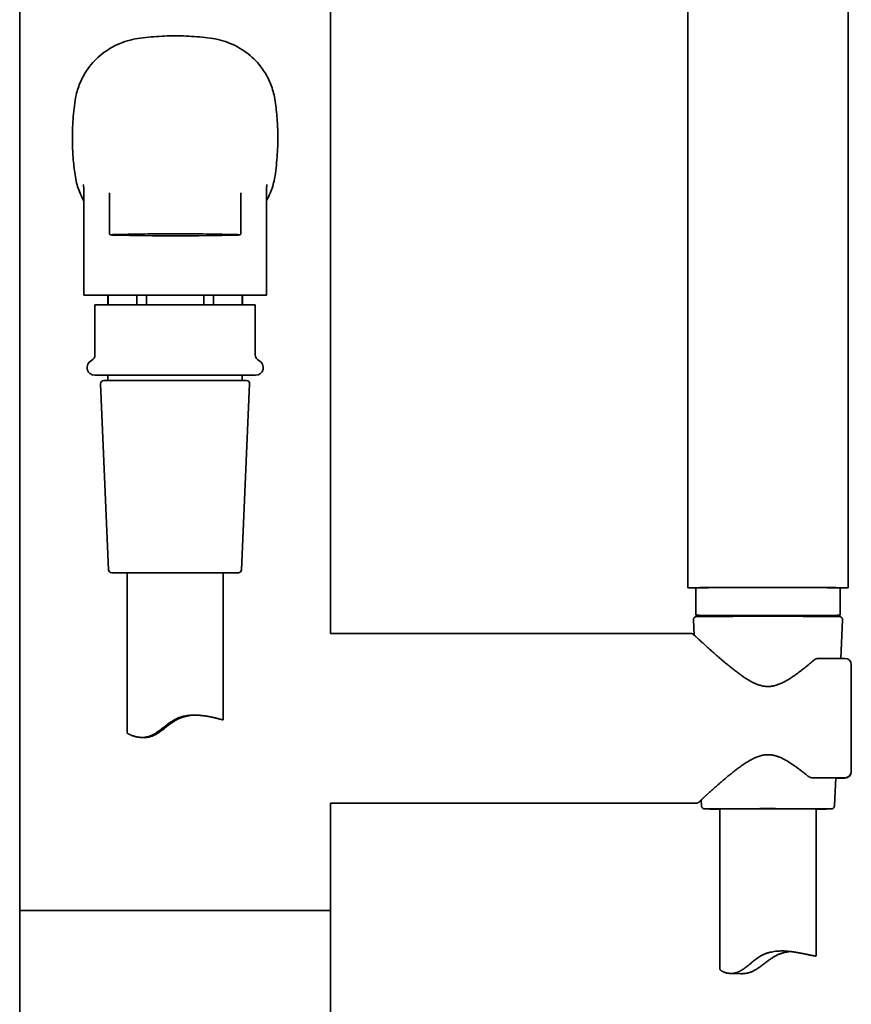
# Model space of a CAD drawing. Header units: millimetres. Extents: x 8 to 956, y 12 to 1992.
# Tile 20 of 25: x 447 to 577, y 1740 to 1894. Entities that reach past the tile are written whole.
import ezdxf

# ---------------------------------------------------------------- set-up
doc = ezdxf.new("R2010")
doc.units = ezdxf.units.MM

msp = doc.modelspace()

# ---------------------------------------------------------------- linework, layer by layer
at = {"color": 7, "linetype": 'Continuous', "lineweight": 35}
for p, q in [((551.68, 1989.6), (551.68, 1805)), ((576.68, 1805), (576.68, 1989.6)), ((447.43, 1934.65), (447.43, 1754.65)), ((495.93, 1797.9), (495.93, 1934.65)), ((457.43, 1867.1), (457.43, 1850.65)), ((461.43, 1866.58), (461.43, 1860.25)), ((481.93, 1860.25), (481.93, 1866.58)), ((485.93, 1850.65), (485.93, 1867.11)), ((485.93, 1867.11), (485.93, 1867.11)), ((457.43, 1850.65), (485.93, 1850.65)), ((461.18, 1850.65), (461.18, 1849.15)), ((461.22, 1850.65), (461.22, 1849.15)), ((465.69, 1850.65), (465.69, 1849.15)), ((467.21, 1850.65), (467.21, 1849.15)), ((476.15, 1849.15), (476.15, 1850.65)), ((477.67, 1850.65), (477.67, 1849.15)), ((482.14, 1850.65), (482.14, 1849.15)), ((482.18, 1849.15), (482.18, 1850.65)), ((459.18, 1849.15), (459.18, 1841.34)), ((471.68, 1849.15), (459.18, 1849.15)), ((484.18, 1849.15), (471.68, 1849.15)), ((484.18, 1841.34), (484.18, 1849.15)), ((460.05, 1836.82), (461.31, 1807.82)), ((460.55, 1837.34), (482.81, 1837.34)), ((461.2, 1838.15), (461.2, 1837.34)), ((482.05, 1807.82), (483.31, 1836.82)), ((482.16, 1837.34), (482.16, 1838.15)), ((481.55, 1807.34), (461.81, 1807.34)), ((464.18, 1807.34), (464.18, 1782.35)), ((479.18, 1784.39), (479.18, 1807.34)), ((552.93, 1805), (552.93, 1800.72)), ((575.43, 1800.72), (575.43, 1805)), ((552.55, 1800), (552.66, 1797.61)), ((552.93, 1800.72), (552.93, 1800.72)), ((575.55, 1794), (575.81, 1800)), ((552.07, 1797.9), (495.93, 1797.9)), ((576.18, 1794), (572.08, 1794)), ((466.54, 1781.65), (466.81, 1781.65)), ((571.14, 1775.38), (576.18, 1775.38)), ((571.14, 1775.38), (571.14, 1775.38)), ((574.55, 1771), (574.74, 1775.38)), ((574.74, 1775.31), (576.18, 1775.31)), ((577.18, 1776.37), (577.18, 1776.31)), ((495.93, 1754.65), (495.93, 1771.4)), ((495.93, 1771.4), (552.94, 1771.4)), ((553.77, 1771.92), (553.81, 1771)), ((556.68, 1770.52), (556.68, 1745.49)), ((571.68, 1747.59), (571.68, 1770.52)), ((447.43, 1754.65), (447.43, 1057.15)), ((495.93, 1754.65), (447.43, 1754.65)), ((447.43, 1754.65), (495.93, 1754.65)), ((495.93, 1057.15), (495.93, 1754.65)), ((558.33, 1744.86), (559.93, 1744.81))]:
    msp.add_line(p, q, dxfattribs=at)
at = {"color": 7, "linetype": 'Continuous', "lineweight": 35, "flags": 128}
for points in [[(576.68, 1805), (576.67, 1805), (576.66, 1805), (576.63, 1805), (576.6, 1805.01), (576.55, 1805.01), (576.5, 1805.01), (576.43, 1805.01), (576.36, 1805.01), (576.28, 1805.01), (576.19, 1805.01), (576.09, 1805.01), (575.98, 1805.02), (575.86, 1805.02), (575.73, 1805.02), (575.59, 1805.02), (575.45, 1805.02), (575.29, 1805.02), (575.13, 1805.02), (574.96, 1805.02), (574.78, 1805.03), (574.59, 1805.03), (574.4, 1805.03), (574.19, 1805.03), (573.98, 1805.03), (573.77, 1805.03), (573.54, 1805.03), (573.31, 1805.03), (573.07, 1805.03), (572.82, 1805.03), (572.57, 1805.04), (572.31, 1805.04), (572.04, 1805.04), (571.77, 1805.04), (571.49, 1805.04), (571.21, 1805.04), (570.92, 1805.04), (570.63, 1805.04), (570.33, 1805.04), (570.02, 1805.04), (569.71, 1805.04), (569.4, 1805.04), (569.09, 1805.04), (568.77, 1805.04), (568.44, 1805.04), (568.12, 1805.05), (567.79, 1805.05), (567.45, 1805.05), (567.12, 1805.05), (566.78, 1805.05), (566.44, 1805.05), (566.1, 1805.05), (565.76, 1805.05), (565.41, 1805.05), (565.07, 1805.05), (564.72, 1805.05), (564.38, 1805.05), (564.03, 1805.05), (563.69, 1805.05), (563.34, 1805.05), (563, 1805.05), (562.65, 1805.05), (562.31, 1805.05), (561.97, 1805.05), (561.63, 1805.05), (561.29, 1805.05), (560.95, 1805.05), (560.62, 1805.05), (560.29, 1805.05), (559.96, 1805.04), (559.64, 1805.04), (559.32, 1805.04), (559, 1805.04), (558.69, 1805.04), (558.38, 1805.04), (558.08, 1805.04), (557.78, 1805.04), (557.48, 1805.04), (557.19, 1805.04), (556.91, 1805.04), (556.63, 1805.04), (556.36, 1805.04), (556.09, 1805.04), (555.83, 1805.04), (555.58, 1805.03), (555.33, 1805.03), (555.09, 1805.03), (554.85, 1805.03), (554.63, 1805.03), (554.41, 1805.03), (554.2, 1805.03), (553.99, 1805.03), (553.79, 1805.03), (553.61, 1805.03), (553.43, 1805.02), (553.25, 1805.02), (553.09, 1805.02), (552.93, 1805.02), (552.79, 1805.02), (552.65, 1805.02), (552.52, 1805.02), (552.4, 1805.02), (552.29, 1805.01), (552.19, 1805.01), (552.09, 1805.01), (552.01, 1805.01), (551.94, 1805.01), (551.87, 1805.01), (551.82, 1805.01), (551.77, 1805.01), (551.73, 1805), (551.71, 1805), (551.69, 1805), (551.68, 1805), (551.68, 1805), (551.69, 1805), (551.71, 1805), (551.74, 1805), (551.78, 1804.99), (551.83, 1804.99), (551.89, 1804.99), (551.96, 1804.99), (552.04, 1804.99), (552.13, 1804.99), (552.22, 1804.99), (552.33, 1804.99), (552.44, 1804.98), (552.56, 1804.98), (552.7, 1804.98), (552.84, 1804.98), (552.93, 1804.98)], [(575.43, 1805), (575.43, 1805), (575.42, 1805), (575.41, 1805), (575.38, 1805), (575.35, 1805.01), (575.3, 1805.01), (575.25, 1805.01), (575.18, 1805.01), (575.11, 1805.01), (575.03, 1805.01), (574.94, 1805.01), (574.84, 1805.01), (574.73, 1805.02), (574.61, 1805.02), (574.48, 1805.02), (574.34, 1805.02), (574.2, 1805.02), (574.04, 1805.02), (573.88, 1805.02), (573.71, 1805.02), (573.53, 1805.02), (573.34, 1805.02), (573.15, 1805.03), (572.95, 1805.03), (572.74, 1805.03), (572.52, 1805.03), (572.3, 1805.03), (572.07, 1805.03), (571.83, 1805.03), (571.58, 1805.03), (571.33, 1805.03), (571.08, 1805.03), (570.81, 1805.03), (570.55, 1805.04), (570.27, 1805.04), (569.99, 1805.04), (569.71, 1805.04), (569.42, 1805.04), (569.13, 1805.04), (568.83, 1805.04), (568.53, 1805.04), (568.22, 1805.04), (567.92, 1805.04), (567.6, 1805.04), (567.29, 1805.04), (566.97, 1805.04), (566.65, 1805.04), (566.33, 1805.04), (566.01, 1805.04), (565.68, 1805.04), (565.36, 1805.04), (565.03, 1805.04), (564.7, 1805.04), (564.37, 1805.04), (564.04, 1805.04), (563.71, 1805.04), (563.39, 1805.04), (563.06, 1805.04), (562.73, 1805.04), (562.41, 1805.04), (562.08, 1805.04), (561.76, 1805.04), (561.44, 1805.04), (561.12, 1805.04), (560.81, 1805.04), (560.5, 1805.04), (560.19, 1805.04), (559.88, 1805.04), (559.58, 1805.04), (559.28, 1805.04), (558.99, 1805.04), (558.7, 1805.04), (558.41, 1805.04), (558.13, 1805.04), (557.86, 1805.04), (557.59, 1805.03), (557.33, 1805.03), (557.07, 1805.03), (556.82, 1805.03), (556.57, 1805.03), (556.33, 1805.03), (556.1, 1805.03), (555.87, 1805.03), (555.66, 1805.03), (555.45, 1805.03), (555.24, 1805.03), (555.05, 1805.03), (554.86, 1805.02), (554.68, 1805.02), (554.51, 1805.02), (554.34, 1805.02), (554.19, 1805.02), (554.04, 1805.02), (553.9, 1805.02), (553.77, 1805.02), (553.65, 1805.02), (553.54, 1805.01), (553.44, 1805.01), (553.35, 1805.01), (553.26, 1805.01), (553.19, 1805.01), (553.12, 1805.01), (553.07, 1805.01), (553.02, 1805.01), (552.98, 1805), (552.96, 1805), (552.94, 1805), (552.93, 1805), (552.93, 1805)], [(575.43, 1800.72), (575.43, 1800.72), (575.42, 1800.72), (575.4, 1800.71), (575.38, 1800.71), (575.34, 1800.71), (575.29, 1800.71), (575.24, 1800.71), (575.17, 1800.71), (575.1, 1800.71), (575.01, 1800.71), (574.92, 1800.7), (574.82, 1800.7), (574.71, 1800.7), (574.59, 1800.7), (574.46, 1800.7), (574.32, 1800.7), (574.17, 1800.7), (574.02, 1800.7), (573.85, 1800.7), (573.68, 1800.69), (573.5, 1800.69), (573.31, 1800.69), (573.12, 1800.69), (572.91, 1800.69), (572.7, 1800.69), (572.49, 1800.69), (572.26, 1800.69), (572.03, 1800.69), (571.79, 1800.69), (571.54, 1800.69), (571.29, 1800.68), (571.03, 1800.68), (570.77, 1800.68), (570.5, 1800.68), (570.23, 1800.68), (569.95, 1800.68), (569.66, 1800.68), (569.37, 1800.68), (569.08, 1800.68), (568.78, 1800.68), (568.48, 1800.68), (568.17, 1800.68), (567.86, 1800.68), (567.55, 1800.68), (567.24, 1800.68), (566.92, 1800.68), (566.6, 1800.68), (566.28, 1800.68), (565.95, 1800.68), (565.63, 1800.68), (565.3, 1800.67), (564.97, 1800.67), (564.65, 1800.67), (564.32, 1800.67), (563.99, 1800.67), (563.66, 1800.67), (563.33, 1800.67), (563, 1800.67), (562.68, 1800.68), (562.35, 1800.68), (562.03, 1800.68), (561.71, 1800.68), (561.39, 1800.68), (561.07, 1800.68), (560.76, 1800.68), (560.44, 1800.68), (560.14, 1800.68), (559.83, 1800.68), (559.53, 1800.68), (559.23, 1800.68), (558.94, 1800.68), (558.65, 1800.68), (558.37, 1800.68), (558.09, 1800.68), (557.81, 1800.68), (557.55, 1800.68), (557.28, 1800.68), (557.03, 1800.68), (556.78, 1800.69), (556.53, 1800.69), (556.29, 1800.69), (556.06, 1800.69), (555.84, 1800.69), (555.62, 1800.69), (555.41, 1800.69), (555.21, 1800.69), (555.01, 1800.69), (554.83, 1800.69), (554.65, 1800.69), (554.48, 1800.7), (554.32, 1800.7), (554.16, 1800.7), (554.02, 1800.7), (553.88, 1800.7), (553.75, 1800.7), (553.63, 1800.7), (553.52, 1800.7), (553.42, 1800.71), (553.33, 1800.71), (553.25, 1800.71), (553.18, 1800.71), (553.11, 1800.71), (553.06, 1800.71), (553.01, 1800.71), (552.98, 1800.71), (552.95, 1800.71), (552.94, 1800.72), (552.93, 1800.72)], [(553.28, 1800.53), (553.29, 1800.53), (553.36, 1800.53), (553.44, 1800.53), (553.53, 1800.53), (553.63, 1800.53), (553.74, 1800.53), (553.86, 1800.53), (553.98, 1800.53), (554.12, 1800.54), (554.26, 1800.54), (554.42, 1800.54), (554.58, 1800.54), (554.75, 1800.54), (554.92, 1800.54), (555.11, 1800.54), (555.3, 1800.54), (555.5, 1800.54), (555.71, 1800.55), (555.93, 1800.55), (556.15, 1800.55), (556.38, 1800.55), (556.61, 1800.55), (556.86, 1800.55), (557.11, 1800.55), (557.36, 1800.55), (557.62, 1800.55), (557.89, 1800.55), (558.16, 1800.55), (558.44, 1800.55), (558.72, 1800.55), (559.01, 1800.56), (559.3, 1800.56), (559.6, 1800.56), (559.89, 1800.56), (560.2, 1800.56), (560.5, 1800.56), (560.81, 1800.56), (561.13, 1800.56), (561.44, 1800.56), (561.76, 1800.56), (562.08, 1800.56), (562.4, 1800.56), (562.73, 1800.56), (563.05, 1800.56), (563.38, 1800.56), (563.7, 1800.56), (564.03, 1800.56), (564.36, 1800.56), (564.68, 1800.56), (565.01, 1800.56), (565.33, 1800.56), (565.66, 1800.56), (565.98, 1800.56), (566.3, 1800.56), (566.62, 1800.56), (566.94, 1800.56), (567.26, 1800.56), (567.57, 1800.56), (567.88, 1800.56), (568.18, 1800.56), (568.49, 1800.56), (568.79, 1800.56), (569.08, 1800.56), (569.37, 1800.56), (569.66, 1800.55), (569.94, 1800.55), (570.22, 1800.55), (570.49, 1800.55), (570.76, 1800.55), (571.02, 1800.55), (571.27, 1800.55), (571.52, 1800.55), (571.76, 1800.55), (572, 1800.55), (572.23, 1800.55), (572.45, 1800.55), (572.67, 1800.55), (572.87, 1800.54), (573.07, 1800.54), (573.27, 1800.54), (573.45, 1800.54), (573.63, 1800.54), (573.8, 1800.54), (573.96, 1800.54), (574.11, 1800.54), (574.25, 1800.54), (574.39, 1800.53), (574.51, 1800.53), (574.63, 1800.53), (574.74, 1800.53), (574.83, 1800.53), (574.92, 1800.53), (575, 1800.53), (575.08, 1800.53), (575.12, 1800.53)], [(573.93, 1770.52), (573.9, 1770.52), (573.84, 1770.53), (573.77, 1770.53), (573.69, 1770.53), (573.61, 1770.53), (573.51, 1770.53), (573.41, 1770.53), (573.29, 1770.53), (573.17, 1770.53), (573.04, 1770.53), (572.9, 1770.54), (572.75, 1770.54), (572.59, 1770.54), (572.43, 1770.54), (572.26, 1770.54), (572.08, 1770.54), (571.89, 1770.54), (571.69, 1770.54), (571.49, 1770.54), (571.28, 1770.54), (571.06, 1770.54), (570.84, 1770.55), (570.61, 1770.55), (570.38, 1770.55), (570.13, 1770.55), (569.89, 1770.55), (569.63, 1770.55), (569.37, 1770.55), (569.11, 1770.55), (568.84, 1770.55), (568.57, 1770.55), (568.29, 1770.55), (568.01, 1770.55), (567.73, 1770.55), (567.44, 1770.55), (567.15, 1770.55), (566.85, 1770.55), (566.56, 1770.55), (566.26, 1770.55), (565.96, 1770.55), (565.65, 1770.55), (565.35, 1770.56), (565.04, 1770.56), (564.74, 1770.56), (564.43, 1770.56), (564.12, 1770.56), (563.82, 1770.56), (563.51, 1770.56), (563.2, 1770.56), (562.9, 1770.56), (562.59, 1770.55), (562.29, 1770.55), (561.99, 1770.55), (561.69, 1770.55), (561.4, 1770.55), (561.1, 1770.55), (560.81, 1770.55), (560.53, 1770.55), (560.24, 1770.55), (559.96, 1770.55), (559.69, 1770.55), (559.42, 1770.55), (559.15, 1770.55), (558.89, 1770.55), (558.63, 1770.55), (558.38, 1770.55), (558.14, 1770.55), (557.9, 1770.55), (557.66, 1770.55), (557.43, 1770.55), (557.21, 1770.54), (557, 1770.54), (556.79, 1770.54), (556.59, 1770.54), (556.4, 1770.54), (556.21, 1770.54), (556.04, 1770.54), (555.87, 1770.54), (555.71, 1770.54), (555.55, 1770.54), (555.41, 1770.54), (555.27, 1770.53), (555.14, 1770.53), (555.02, 1770.53), (554.91, 1770.53), (554.81, 1770.53), (554.72, 1770.53), (554.64, 1770.53), (554.56, 1770.53), (554.5, 1770.53), (554.44, 1770.52), (554.42, 1770.52)], [(571.68, 1770.52), (571.68, 1770.52), (571.67, 1770.52), (571.66, 1770.52), (571.63, 1770.52), (571.6, 1770.52), (571.56, 1770.52), (571.5, 1770.52), (571.44, 1770.53), (571.37, 1770.53), (571.29, 1770.53), (571.2, 1770.53), (571.1, 1770.53), (570.99, 1770.53), (570.88, 1770.53), (570.75, 1770.53), (570.62, 1770.53), (570.48, 1770.53), (570.33, 1770.53), (570.17, 1770.54), (570.01, 1770.54), (569.83, 1770.54), (569.65, 1770.54), (569.47, 1770.54), (569.27, 1770.54), (569.07, 1770.54), (568.87, 1770.54), (568.66, 1770.54), (568.44, 1770.54), (568.22, 1770.54), (567.99, 1770.54), (567.75, 1770.54), (567.52, 1770.54), (567.28, 1770.54), (567.03, 1770.54), (566.78, 1770.54), (566.53, 1770.54), (566.27, 1770.55), (566.01, 1770.55), (565.75, 1770.55), (565.49, 1770.55), (565.23, 1770.55), (564.96, 1770.55), (564.69, 1770.55), (564.43, 1770.55), (564.16, 1770.55), (563.89, 1770.55), (563.62, 1770.55), (563.36, 1770.55), (563.09, 1770.55)]]:
    msp.add_lwpolyline(points, dxfattribs=at)
at = {"color": 7, "linetype": 'Continuous', "lineweight": 35}
for centre, radius, start, end in [((469.9, 1578.63), 281.57, 89.6379, 91.6285), ((471.6, 2278.84), 418.94, 268.712, 271.3331), ((473.46, 1578.95), 281.25, 88.3695, 90.3629), ((458.18, 1841.34), 1, 295.583, 0), ((485.18, 1841.34), 1, 180, 244.417), ((459.13, 1839.35), 1.2, 115.583, 270), ((484.23, 1839.35), 1.2, 270, 64.417), ((460.55, 1836.84), 0.5, 90, 182.4813), ((482.81, 1836.84), 0.5, 357.5187, 90), ((461.81, 1807.84), 0.5, 182.4813, 270), ((481.55, 1807.84), 0.5, 270, 357.5187), ((575.58, 1833.3), 28.32, 269.6958, 272.2246), ((576.18, 1793), 1, 0.0689, 90.0004), ((576.18, 1776.38), 1, 270, 359.9999), ((576.18, 1776.31), 1, 269.9996, 359.9311), ((557.34, 1999.07), 228.58, 269.3043, 269.8343), ((561.63, 1373.16), 397.39, 89.79, 90.7143), ((571.03, 1998.13), 227.64, 270.1646, 270.6967)]:
    msp.add_arc(centre, radius, start, end, dxfattribs=at)
for points, knots in [([(487.7, 1875.15), (487.7, 1875.6), (487.69, 1876.51), (487.62, 1877.86), (487.51, 1879.21), (487.35, 1880.56), (487.15, 1881.82), (486.83, 1882.97), (486.42, 1884), (485.85, 1885.14), (485.05, 1886.34), (483.98, 1887.53), (482.76, 1888.56), (481.41, 1889.42), (479.93, 1890.09), (478.36, 1890.56), (476.72, 1890.81), (475.06, 1890.96), (473.39, 1891.07), (471.71, 1891.1), (470.02, 1891.07), (468.34, 1890.96), (466.68, 1890.81), (465.03, 1890.56), (463.45, 1890.1), (461.96, 1889.43), (460.6, 1888.56), (459.38, 1887.53), (458.31, 1886.33), (457.51, 1885.13), (456.93, 1883.99), (456.53, 1882.95), (456.17, 1881.69), (455.96, 1880.2), (455.78, 1878.52), (455.68, 1876.84), (455.66, 1875.71), (455.66, 1875.15)], [0, 0, 0, 0, 0.024896, 0.049746, 0.074592, 0.099491, 0.124577, 0.1455, 0.166481, 0.187468, 0.218896, 0.250346, 0.281775, 0.313131, 0.344416, 0.375692, 0.40691, 0.43789, 0.468635, 0.499414, 0.530419, 0.561465, 0.592373, 0.623626, 0.655232, 0.686772, 0.718279, 0.749715, 0.781242, 0.812809, 0.833867, 0.85497, 0.876022, 0.907165, 0.93805, 0.969022, 1, 1, 1, 1]), ([(455.66, 1875.15), (455.66, 1874.7), (455.67, 1873.79), (455.74, 1872.44), (455.85, 1871.09), (456.01, 1869.75), (456.2, 1868.48), (456.53, 1867.33), (456.93, 1866.31), (457.26, 1865.68), (457.43, 1865.36)], [0, 0, 0, 0, 0.13325, 0.26625, 0.399231, 0.532496, 0.666759, 0.778746, 0.891038, 1, 1, 1, 1]), ([(485.93, 1865.36), (486.1, 1865.68), (486.44, 1866.32), (486.83, 1867.35), (487.19, 1868.61), (487.4, 1870.1), (487.57, 1871.78), (487.68, 1873.46), (487.7, 1874.59), (487.7, 1875.15)], [0, 0, 0, 0, 0.110844, 0.22379, 0.336462, 0.50314, 0.668437, 0.834206, 1, 1, 1, 1]), ([(457.35, 1867.87), (457.35, 1867.87), (457.35, 1867.87), (457.35, 1867.86), (457.36, 1867.85), (457.36, 1867.83), (457.37, 1867.8), (457.37, 1867.77), (457.38, 1867.74), (457.38, 1867.7), (457.39, 1867.66), (457.4, 1867.6), (457.41, 1867.53), (457.42, 1867.43), (457.43, 1867.29), (457.43, 1867.17), (457.43, 1867.11)], [0, 0, 0, 0, 0.0526786, 0.1318498, 0.215039, 0.3010067, 0.3796397, 0.4487708, 0.5088242, 0.5603496, 0.6040862, 0.6539896, 0.7083003, 0.7697961, 0.8761481, 1, 1, 1, 1]), ([(485.93, 1867.11), (485.93, 1867.16), (485.93, 1867.25), (485.94, 1867.38), (485.95, 1867.49), (485.96, 1867.58), (485.97, 1867.64), (485.98, 1867.71), (485.99, 1867.76), (485.99, 1867.8), (486, 1867.83), (486, 1867.85), (486.01, 1867.86), (486.01, 1867.87), (486.01, 1867.88), (486.01, 1867.88), (486.01, 1867.88)], [0, 0, 0, 0, 0.105546, 0.199697, 0.283058, 0.356568, 0.421806, 0.482324, 0.566219, 0.64063, 0.702178, 0.750694, 0.807814, 0.87065, 0.939367, 1, 1, 1, 1]), ([(461.43, 1860.25), (461.43, 1860.25), (461.43, 1860.22), (461.44, 1860.19), (461.45, 1860.16), (461.47, 1860.13), (461.49, 1860.11), (461.51, 1860.09), (461.53, 1860.08), (461.55, 1860.07), (461.56, 1860.06), (461.58, 1860.06), (461.6, 1860.05), (461.62, 1860.05), (461.64, 1860.04), (461.68, 1860.04), (461.73, 1860.03), (461.79, 1860.03), (461.85, 1860.02), (461.92, 1860.02), (462, 1860.01), (462.09, 1860.01), (462.15, 1860.01), (462.18, 1860.01)], [0, 0, 0, 0, 0.0079666, 0.0222815, 0.035973, 0.0493102, 0.0625979, 0.076239, 0.0908732, 0.1073877, 0.1269584, 0.1512307, 0.1827699, 0.2262563, 0.2929107, 0.3897075, 0.4782685, 0.572509, 0.6624261, 0.7504493, 0.837511, 0.9240174, 1, 1, 1, 1]), ([(481.36, 1860.01), (481.37, 1860.02), (481.42, 1860.02), (481.48, 1860.02), (481.55, 1860.03), (481.61, 1860.03), (481.66, 1860.03), (481.7, 1860.04), (481.74, 1860.04), (481.76, 1860.05), (481.78, 1860.06), (481.8, 1860.06), (481.82, 1860.07), (481.84, 1860.08), (481.86, 1860.1), (481.88, 1860.12), (481.9, 1860.14), (481.92, 1860.18), (481.93, 1860.21), (481.93, 1860.24), (481.93, 1860.25)], [0, 0, 0, 0, 0.069409, 0.172828, 0.276819, 0.381755, 0.488398, 0.598569, 0.718046, 0.785509, 0.825821, 0.854601, 0.878388, 0.89856, 0.916517, 0.933373, 0.9499, 0.966447, 0.983086, 1, 1, 1, 1]), ([(471.68, 1838.15), (471.54, 1838.15), (471.25, 1838.15), (470.82, 1838.15), (470.4, 1838.15), (469.97, 1838.15), (469.54, 1838.15), (469.11, 1838.15), (468.69, 1838.15), (468.28, 1838.15), (467.87, 1838.15), (467.46, 1838.15), (467.03, 1838.15), (466.59, 1838.15), (466.13, 1838.15), (465.68, 1838.15), (465.24, 1838.15), (464.77, 1838.15), (464.28, 1838.15), (463.76, 1838.15), (463.27, 1838.15), (462.83, 1838.15), (462.44, 1838.15), (462.1, 1838.15), (461.77, 1838.15), (461.47, 1838.15), (461.19, 1838.15), (460.95, 1838.15), (460.73, 1838.15), (460.53, 1838.15), (460.35, 1838.15), (460.17, 1838.15), (460, 1838.15), (459.85, 1838.15), (459.7, 1838.15), (459.58, 1838.15), (459.46, 1838.15), (459.37, 1838.15), (459.28, 1838.15), (459.2, 1838.15), (459.14, 1838.15), (459.13, 1838.15), (459.13, 1838.15)], [0, 0, 0, 0, 0.0217722, 0.0435036, 0.0652195, 0.0869456, 0.1087071, 0.131337, 0.153068, 0.1747728, 0.1964769, 0.2182056, 0.2399844, 0.2657462, 0.291449, 0.317135, 0.3428463, 0.3686252, 0.4015025, 0.434299, 0.4671022, 0.5, 0.5263122, 0.5525614, 0.5787925, 0.6050504, 0.6313801, 0.6528539, 0.6742819, 0.6956885, 0.717098, 0.7385349, 0.7600235, 0.7831041, 0.8061375, 0.829154, 0.852184, 0.8752578, 0.8975143, 0.9316632, 0.9657922, 1, 1, 1, 1]), ([(471.68, 1838.15), (471.82, 1838.15), (472.11, 1838.15), (472.54, 1838.15), (472.96, 1838.15), (473.39, 1838.15), (473.82, 1838.15), (474.28, 1838.15), (474.77, 1838.15), (475.29, 1838.15), (475.8, 1838.15), (476.29, 1838.15), (476.77, 1838.15), (477.23, 1838.15), (477.68, 1838.15), (478.12, 1838.15), (478.55, 1838.15), (478.98, 1838.15), (479.39, 1838.15), (479.79, 1838.15), (480.18, 1838.15), (480.59, 1838.15), (481, 1838.15), (481.43, 1838.15), (481.82, 1838.15), (482.16, 1838.15), (482.46, 1838.15), (482.71, 1838.15), (482.94, 1838.15), (483.16, 1838.15), (483.34, 1838.15), (483.51, 1838.15), (483.66, 1838.15), (483.78, 1838.15), (483.9, 1838.15), (483.99, 1838.15), (484.08, 1838.15), (484.16, 1838.15), (484.22, 1838.15), (484.23, 1838.15), (484.23, 1838.15)], [0, 0, 0, 0, 0.021781, 0.043516, 0.065233, 0.086956, 0.108711, 0.131349, 0.15852, 0.185649, 0.212787, 0.239983, 0.265762, 0.291473, 0.317159, 0.342862, 0.368624, 0.394954, 0.421212, 0.447443, 0.473693, 0.500005, 0.532903, 0.565707, 0.598503, 0.631381, 0.65716, 0.682871, 0.708557, 0.73426, 0.760022, 0.783119, 0.806161, 0.829179, 0.852203, 0.875264, 0.897525, 0.931689, 0.965814, 1, 1, 1, 1]), ([(553.27, 1800.53), (553.26, 1800.53), (553.22, 1800.53), (553.17, 1800.52), (553.13, 1800.52), (553.08, 1800.52), (553.05, 1800.52), (553.03, 1800.52), (553.01, 1800.52), (552.99, 1800.51), (552.98, 1800.51), (552.96, 1800.51), (552.94, 1800.5), (552.91, 1800.5), (552.88, 1800.49), (552.85, 1800.48), (552.81, 1800.46), (552.77, 1800.43), (552.72, 1800.4), (552.68, 1800.36), (552.64, 1800.31), (552.61, 1800.26), (552.59, 1800.2), (552.57, 1800.14), (552.55, 1800.08), (552.55, 1800.03), (552.55, 1800), (552.55, 1800)], [0, 0, 0, 0, 0.067339, 0.179366, 0.292779, 0.409052, 0.532738, 0.612119, 0.661211, 0.686743, 0.708056, 0.725611, 0.740835, 0.755008, 0.769068, 0.783935, 0.80057, 0.819159, 0.839126, 0.859905, 0.881199, 0.902823, 0.924657, 0.946623, 0.968672, 0.992795, 1, 1, 1, 1]), ([(575.81, 1800), (575.81, 1800.01), (575.81, 1800.04), (575.8, 1800.1), (575.79, 1800.16), (575.77, 1800.22), (575.74, 1800.27), (575.71, 1800.32), (575.67, 1800.36), (575.64, 1800.4), (575.6, 1800.43), (575.56, 1800.45), (575.52, 1800.47), (575.49, 1800.48), (575.46, 1800.49), (575.43, 1800.5), (575.41, 1800.51), (575.39, 1800.51), (575.38, 1800.51), (575.36, 1800.52), (575.35, 1800.52), (575.33, 1800.52), (575.32, 1800.52), (575.29, 1800.52), (575.26, 1800.52), (575.21, 1800.52), (575.17, 1800.52), (575.14, 1800.53), (575.13, 1800.53)], [0, 0, 0, 0, 0.014551, 0.039429, 0.063492, 0.086812, 0.109425, 0.131341, 0.152539, 0.172961, 0.192481, 0.21087, 0.227826, 0.243226, 0.257451, 0.271333, 0.285814, 0.301759, 0.32046, 0.343515, 0.373197, 0.413144, 0.470235, 0.562222, 0.6955, 0.816072, 0.94414, 1, 1, 1, 1]), ([(554.2, 1796.21), (554.13, 1796.27), (553.99, 1796.4), (553.8, 1796.57), (553.63, 1796.72), (553.47, 1796.86), (553.34, 1796.99), (553.22, 1797.1), (553.11, 1797.2), (553.01, 1797.29), (552.93, 1797.37), (552.85, 1797.43), (552.8, 1797.49), (552.75, 1797.53), (552.71, 1797.56), (552.68, 1797.59), (552.65, 1797.62), (552.63, 1797.64), (552.61, 1797.66), (552.59, 1797.68), (552.56, 1797.7), (552.55, 1797.71), (552.51, 1797.74), (552.48, 1797.77), (552.46, 1797.78), (552.43, 1797.8), (552.37, 1797.83), (552.29, 1797.87), (552.19, 1797.89), (552.11, 1797.9), (552.06, 1797.9)], [0, 0, 0, 0, 0.068498, 0.133809, 0.195926, 0.254842, 0.310548, 0.363035, 0.412297, 0.465686, 0.514674, 0.559257, 0.599431, 0.635195, 0.666545, 0.693485, 0.71854, 0.743783, 0.769217, 0.794844, 0.820664, 0.859685, 0.898431, 0.917843, 0.927601, 0.937797, 0.949525, 0.963538, 0.980277, 1, 1, 1, 1]), ([(571.36, 1793.73), (571.25, 1793.64), (571.04, 1793.45), (570.71, 1793.18), (570.39, 1792.91), (570.08, 1792.66), (569.77, 1792.42), (569.47, 1792.18), (569.15, 1791.94), (568.84, 1791.71), (568.55, 1791.49), (568.27, 1791.29), (568, 1791.11), (567.76, 1790.95), (567.53, 1790.81), (567.31, 1790.67), (567.06, 1790.53), (566.79, 1790.37), (566.48, 1790.21), (566.17, 1790.07), (565.88, 1789.95), (565.59, 1789.85), (565.3, 1789.76), (565.01, 1789.69), (564.72, 1789.64), (564.42, 1789.61), (564.12, 1789.6), (563.83, 1789.62), (563.53, 1789.65), (563.24, 1789.71), (562.94, 1789.79), (562.62, 1789.9), (562.27, 1790.03), (561.9, 1790.2), (561.49, 1790.41), (561.06, 1790.66), (560.6, 1790.95), (560.15, 1791.25), (559.71, 1791.56), (559.25, 1791.91), (558.75, 1792.29), (558.23, 1792.7), (557.78, 1793.08), (557.38, 1793.4), (557.05, 1793.69), (556.71, 1793.97), (556.39, 1794.26), (556.09, 1794.51), (555.82, 1794.75), (555.58, 1794.97), (555.32, 1795.2), (555.07, 1795.41), (554.84, 1795.62), (554.63, 1795.82), (554.41, 1796.01), (554.27, 1796.14), (554.2, 1796.21)], [0, 0, 0, 0, 0.022386, 0.043833, 0.064337, 0.0839, 0.102524, 0.120209, 0.139849, 0.158189, 0.175228, 0.190968, 0.20566, 0.219011, 0.231054, 0.242725, 0.254479, 0.269984, 0.285591, 0.301269, 0.314659, 0.328052, 0.341435, 0.354767, 0.367937, 0.380976, 0.393951, 0.406934, 0.419988, 0.433163, 0.446492, 0.459987, 0.478161, 0.496466, 0.514856, 0.539639, 0.564424, 0.589145, 0.613827, 0.638462, 0.670615, 0.702617, 0.734662, 0.756792, 0.779156, 0.801752, 0.824578, 0.847694, 0.864955, 0.883536, 0.903436, 0.92466, 0.942266, 0.96069, 0.979935, 1, 1, 1, 1]), ([(572.09, 1794), (572.05, 1794), (571.98, 1793.99), (571.89, 1793.98), (571.83, 1793.97), (571.78, 1793.95), (571.74, 1793.94), (571.69, 1793.93), (571.64, 1793.91), (571.58, 1793.88), (571.52, 1793.84), (571.44, 1793.8), (571.39, 1793.76), (571.36, 1793.73)], [0, 0, 0, 0, 0.148026, 0.259641, 0.337973, 0.407315, 0.45008, 0.506217, 0.587188, 0.665128, 0.758883, 0.869855, 1, 1, 1, 1]), ([(577.18, 1776.38), (577.18, 1776.51), (577.18, 1776.78), (577.18, 1777.19), (577.18, 1777.63), (577.18, 1778.08), (577.18, 1778.56), (577.18, 1779.05), (577.18, 1779.56), (577.18, 1780.09), (577.18, 1780.63), (577.18, 1781.19), (577.18, 1781.75), (577.18, 1782.33), (577.18, 1782.91), (577.18, 1783.51), (577.18, 1784.1), (577.18, 1784.7), (577.18, 1785.3), (577.18, 1785.89), (577.18, 1786.48), (577.18, 1787.07), (577.18, 1787.64), (577.18, 1788.21), (577.18, 1788.76), (577.18, 1789.3), (577.18, 1789.83), (577.18, 1790.33), (577.18, 1790.83), (577.18, 1791.3), (577.18, 1791.75), (577.18, 1792.18), (577.18, 1792.6), (577.18, 1792.86), (577.18, 1793)], [0, 0, 0, 0, 0.0293681, 0.0586764, 0.0879812, 0.1173388, 0.1482993, 0.1791867, 0.2100671, 0.2410062, 0.2731233, 0.3051597, 0.337189, 0.3692848, 0.402013, 0.4346563, 0.4672927, 0.5000001, 0.5327282, 0.5653716, 0.598008, 0.6307153, 0.6628324, 0.6948688, 0.7268981, 0.7589939, 0.7899544, 0.8208419, 0.8517222, 0.8826613, 0.9120293, 0.9413376, 0.9706424, 1, 1, 1, 1]), ([(464.18, 1782.35), (464.18, 1782.35), (464.18, 1782.35), (464.2, 1782.33), (464.25, 1782.3), (464.31, 1782.27), (464.4, 1782.22), (464.51, 1782.16), (464.64, 1782.1), (464.78, 1782.04), (464.95, 1781.97), (465.13, 1781.9), (465.34, 1781.84), (465.57, 1781.77), (465.83, 1781.72), (466.12, 1781.68), (466.37, 1781.66), (466.59, 1781.65), (466.79, 1781.66), (467.02, 1781.68), (467.29, 1781.73), (467.56, 1781.8), (467.84, 1781.9), (468.12, 1782.02), (468.39, 1782.17), (468.66, 1782.33), (468.94, 1782.53), (469.24, 1782.74), (469.54, 1782.98), (469.85, 1783.22), (470.16, 1783.46), (470.48, 1783.71), (470.81, 1783.95), (471.14, 1784.17), (471.44, 1784.35), (471.68, 1784.48), (471.88, 1784.58), (472.07, 1784.66), (472.28, 1784.74), (472.48, 1784.82), (472.69, 1784.88), (472.9, 1784.94), (473.18, 1785), (473.52, 1785.07), (473.94, 1785.12), (474.35, 1785.14), (474.74, 1785.15), (475.1, 1785.14), (475.43, 1785.12), (475.76, 1785.09), (476.08, 1785.05), (476.39, 1785.01), (476.68, 1784.96), (476.96, 1784.91), (477.23, 1784.86), (477.48, 1784.8), (477.72, 1784.75), (477.94, 1784.7), (478.16, 1784.65), (478.35, 1784.6), (478.54, 1784.55), (478.7, 1784.51), (478.84, 1784.47), (478.96, 1784.44), (479.05, 1784.42), (479.12, 1784.4), (479.16, 1784.39), (479.18, 1784.39), (479.18, 1784.39), (479.18, 1784.39)], [0, 0, 0, 0, 0.009032, 0.025397, 0.041872, 0.058405, 0.075022, 0.091693, 0.107962, 0.124278, 0.140681, 0.157129, 0.173641, 0.190201, 0.208351, 0.226585, 0.244918, 0.254143, 0.263386, 0.277103, 0.290905, 0.304804, 0.318821, 0.332525, 0.346325, 0.360199, 0.374128, 0.39039, 0.406693, 0.423062, 0.439451, 0.455918, 0.472409, 0.488981, 0.505615, 0.514372, 0.523145, 0.531983, 0.54082, 0.549731, 0.558642, 0.567621, 0.576618, 0.594114, 0.611736, 0.629471, 0.647311, 0.662867, 0.678478, 0.694183, 0.709937, 0.725757, 0.741621, 0.757443, 0.773306, 0.789251, 0.805237, 0.821282, 0.837371, 0.854659, 0.872003, 0.889456, 0.906968, 0.924567, 0.942229, 0.958963, 0.975752, 0.992646, 1, 1, 1, 1]), ([(474.83, 1785.15), (474.7, 1785.14), (474.44, 1785.13), (474.1, 1785.1), (473.82, 1785.06), (473.61, 1785.02), (473.4, 1784.98), (473.19, 1784.92), (472.99, 1784.86), (472.78, 1784.8), (472.58, 1784.72), (472.38, 1784.64), (472.18, 1784.55), (471.98, 1784.45), (471.78, 1784.34), (471.58, 1784.22), (471.38, 1784.09), (471.1, 1783.9), (470.75, 1783.65), (470.35, 1783.33), (469.95, 1783.02), (469.61, 1782.77), (469.34, 1782.57), (469.1, 1782.41), (468.82, 1782.23), (468.56, 1782.09), (468.35, 1781.98), (468.18, 1781.91), (468.02, 1781.85), (467.86, 1781.8), (467.7, 1781.76), (467.48, 1781.71), (467.22, 1781.67), (466.98, 1781.65), (466.84, 1781.66), (466.81, 1781.66)], [0, 0, 0, 0, 0.045392, 0.091551, 0.11479, 0.13803, 0.161426, 0.18487, 0.20784, 0.230857, 0.254049, 0.277241, 0.300629, 0.324018, 0.34758, 0.371186, 0.398146, 0.425108, 0.479262, 0.533802, 0.588446, 0.643139, 0.670591, 0.698042, 0.738683, 0.779551, 0.800148, 0.820744, 0.841529, 0.862373, 0.882712, 0.903102, 0.944212, 0.985651, 1, 1, 1, 1]), ([(553.48, 1771.65), (553.48, 1771.65), (553.48, 1771.66), (553.5, 1771.67), (553.53, 1771.7), (553.59, 1771.75), (553.65, 1771.81), (553.72, 1771.88), (553.81, 1771.96), (553.89, 1772.04), (553.99, 1772.13), (554.09, 1772.22), (554.19, 1772.31), (554.29, 1772.41), (554.39, 1772.5), (554.48, 1772.59), (554.57, 1772.66), (554.65, 1772.74), (554.73, 1772.81), (554.82, 1772.89), (554.91, 1772.98), (555.02, 1773.07), (555.14, 1773.18), (555.27, 1773.3), (555.41, 1773.42), (555.55, 1773.55), (555.69, 1773.67), (555.82, 1773.8), (555.95, 1773.91), (556.08, 1774.02), (556.19, 1774.12), (556.31, 1774.23), (556.44, 1774.34), (556.6, 1774.48), (556.77, 1774.63), (556.97, 1774.8), (557.18, 1774.98), (557.41, 1775.18), (557.66, 1775.39), (557.92, 1775.61), (558.25, 1775.87), (558.63, 1776.18), (559.05, 1776.51), (559.46, 1776.82), (559.87, 1777.12), (560.26, 1777.39), (560.62, 1777.63), (560.94, 1777.83), (561.23, 1778.01), (561.53, 1778.18), (561.83, 1778.34), (562.12, 1778.48), (562.4, 1778.6), (562.69, 1778.71), (562.99, 1778.8), (563.3, 1778.88), (563.61, 1778.94), (563.92, 1778.97), (564.21, 1778.98), (564.48, 1778.96), (564.71, 1778.94), (564.89, 1778.91), (565.03, 1778.88), (565.17, 1778.85), (565.3, 1778.82), (565.42, 1778.78), (565.55, 1778.74), (565.69, 1778.7), (565.85, 1778.64), (566.05, 1778.56), (566.27, 1778.46), (566.52, 1778.34), (566.78, 1778.2), (567.07, 1778.04), (567.38, 1777.86), (567.69, 1777.66), (568.01, 1777.45), (568.32, 1777.24), (568.64, 1777.01), (568.98, 1776.76), (569.33, 1776.5), (569.68, 1776.22), (570.04, 1775.93), (570.28, 1775.73), (570.4, 1775.63)], [0, 0, 0, 0, 0.0086408, 0.0178052, 0.031582, 0.0457643, 0.0598531, 0.0737966, 0.087595, 0.1003425, 0.1129632, 0.1254564, 0.1377111, 0.1491216, 0.1595954, 0.1686121, 0.1767948, 0.1841429, 0.1912433, 0.1992741, 0.2074112, 0.2163453, 0.2260767, 0.2366058, 0.2477569, 0.2584228, 0.2684096, 0.27861, 0.2879875, 0.2965417, 0.3042725, 0.3112751, 0.3206856, 0.3310582, 0.3423925, 0.3546879, 0.3679433, 0.3818954, 0.3967711, 0.4125688, 0.4288604, 0.4527738, 0.4756968, 0.4976235, 0.5185484, 0.5384619, 0.5573495, 0.5708489, 0.5844306, 0.5984174, 0.6127834, 0.6245211, 0.6364464, 0.6485307, 0.6607503, 0.6730925, 0.6855125, 0.6973633, 0.7084988, 0.7189866, 0.7288711, 0.7347529, 0.7404079, 0.745835, 0.7510314, 0.7559934, 0.7608603, 0.766445, 0.7728881, 0.7813221, 0.7909185, 0.8016955, 0.8136676, 0.8268484, 0.8412454, 0.8568598, 0.8715217, 0.8871148, 0.9036356, 0.9210801, 0.9394435, 0.9587209, 0.9789079, 1, 1, 1, 1]), ([(570.4, 1775.63), (570.43, 1775.61), (570.48, 1775.57), (570.56, 1775.53), (570.61, 1775.5), (570.66, 1775.48), (570.7, 1775.46), (570.74, 1775.44), (570.79, 1775.43), (570.85, 1775.41), (570.93, 1775.39), (571.03, 1775.38), (571.1, 1775.38), (571.14, 1775.38)], [0, 0, 0, 0, 0.133156, 0.238303, 0.31882, 0.376836, 0.425268, 0.477212, 0.543979, 0.620837, 0.725198, 0.856189, 1, 1, 1, 1]), ([(552.93, 1771.4), (552.96, 1771.4), (553.01, 1771.4), (553.07, 1771.41), (553.11, 1771.42), (553.14, 1771.43), (553.16, 1771.44), (553.18, 1771.44), (553.2, 1771.45), (553.23, 1771.46), (553.25, 1771.47), (553.27, 1771.48), (553.28, 1771.49), (553.28, 1771.49), (553.3, 1771.5), (553.31, 1771.51), (553.33, 1771.52), (553.34, 1771.53), (553.37, 1771.55), (553.39, 1771.56), (553.41, 1771.58), (553.44, 1771.6), (553.46, 1771.62), (553.48, 1771.65), (553.51, 1771.67), (553.55, 1771.7), (553.59, 1771.74), (553.64, 1771.79), (553.7, 1771.84), (553.75, 1771.88), (553.77, 1771.9)], [0, 0, 0, 0, 0.025493, 0.044942, 0.058347, 0.066935, 0.072735, 0.078173, 0.083251, 0.097092, 0.107314, 0.11111, 0.114547, 0.119649, 0.12685, 0.14787, 0.177895, 0.216975, 0.26442, 0.314286, 0.365219, 0.417244, 0.470384, 0.524661, 0.580102, 0.655874, 0.735228, 0.821278, 0.914139, 1, 1, 1, 1]), ([(553.81, 1771), (553.81, 1770.99), (553.81, 1770.96), (553.82, 1770.92), (553.83, 1770.85), (553.86, 1770.8), (553.89, 1770.75), (553.92, 1770.7), (553.96, 1770.66), (553.99, 1770.63), (554.03, 1770.6), (554.07, 1770.58), (554.11, 1770.56), (554.14, 1770.55), (554.17, 1770.54), (554.19, 1770.53), (554.21, 1770.53), (554.23, 1770.52), (554.25, 1770.52), (554.26, 1770.52), (554.27, 1770.52), (554.29, 1770.52), (554.31, 1770.52), (554.34, 1770.51), (554.38, 1770.51), (554.42, 1770.51), (554.48, 1770.51), (554.52, 1770.51), (554.55, 1770.51), (554.56, 1770.51)], [0, 0, 0, 0, 0.006403, 0.029424, 0.051707, 0.073308, 0.094252, 0.114539, 0.134142, 0.152992, 0.170956, 0.187789, 0.203183, 0.21706, 0.229866, 0.242451, 0.255695, 0.27048, 0.288076, 0.310102, 0.338943, 0.378625, 0.437479, 0.542655, 0.652169, 0.756764, 0.867483, 0.975206, 1, 1, 1, 1]), ([(573.8, 1770.51), (573.82, 1770.51), (573.87, 1770.51), (573.92, 1770.51), (573.97, 1770.51), (574.01, 1770.51), (574.04, 1770.52), (574.07, 1770.52), (574.08, 1770.52), (574.1, 1770.52), (574.11, 1770.52), (574.13, 1770.52), (574.15, 1770.53), (574.17, 1770.53), (574.2, 1770.54), (574.23, 1770.55), (574.27, 1770.57), (574.31, 1770.59), (574.35, 1770.62), (574.39, 1770.65), (574.43, 1770.7), (574.47, 1770.74), (574.5, 1770.8), (574.52, 1770.85), (574.54, 1770.91), (574.55, 1770.96), (574.55, 1770.99), (574.55, 1771)], [0, 0, 0, 0, 0.099593, 0.205613, 0.312762, 0.422176, 0.537159, 0.605571, 0.656447, 0.68916, 0.711995, 0.730699, 0.746446, 0.760573, 0.774314, 0.788351, 0.803906, 0.821583, 0.841025, 0.86152, 0.882669, 0.904248, 0.926103, 0.948134, 0.970276, 0.992486, 1, 1, 1, 1]), ([(556.68, 1745.49), (556.68, 1745.49), (556.68, 1745.48), (556.69, 1745.45), (556.73, 1745.4), (556.79, 1745.35), (556.87, 1745.29), (556.97, 1745.23), (557.09, 1745.16), (557.23, 1745.1), (557.4, 1745.03), (557.58, 1744.97), (557.8, 1744.91), (558.04, 1744.87), (558.27, 1744.85), (558.46, 1744.85), (558.63, 1744.86), (558.84, 1744.88), (559.08, 1744.93), (559.33, 1745), (559.59, 1745.1), (559.84, 1745.23), (560.09, 1745.37), (560.35, 1745.54), (560.61, 1745.73), (560.89, 1745.95), (561.19, 1746.18), (561.48, 1746.43), (561.78, 1746.67), (562.09, 1746.92), (562.41, 1747.15), (562.74, 1747.38), (563.03, 1747.56), (563.27, 1747.69), (563.46, 1747.79), (563.66, 1747.87), (563.86, 1747.95), (564.07, 1748.03), (564.28, 1748.09), (564.49, 1748.15), (564.77, 1748.21), (565.13, 1748.28), (565.55, 1748.33), (565.98, 1748.35), (566.38, 1748.36), (566.76, 1748.35), (567.12, 1748.33), (567.47, 1748.3), (567.81, 1748.26), (568.14, 1748.22), (568.46, 1748.17), (568.77, 1748.11), (569.07, 1748.06), (569.36, 1748.01), (569.63, 1747.95), (569.89, 1747.9), (570.15, 1747.84), (570.39, 1747.79), (570.62, 1747.75), (570.82, 1747.7), (571.01, 1747.66), (571.18, 1747.63), (571.32, 1747.61), (571.44, 1747.59), (571.53, 1747.58), (571.6, 1747.57), (571.65, 1747.57), (571.68, 1747.58), (571.68, 1747.59), (571.68, 1747.59)], [0, 0, 0, 0, 0.004583, 0.021117, 0.037734, 0.054405, 0.070675, 0.086991, 0.103395, 0.119843, 0.136356, 0.152916, 0.171067, 0.189302, 0.207635, 0.21686, 0.226103, 0.239821, 0.253623, 0.267523, 0.28154, 0.295245, 0.309046, 0.322919, 0.336849, 0.353112, 0.369415, 0.385784, 0.402174, 0.418641, 0.435133, 0.451705, 0.46834, 0.477097, 0.485871, 0.494708, 0.503546, 0.512457, 0.521368, 0.530347, 0.539345, 0.556841, 0.574464, 0.592199, 0.61004, 0.625597, 0.641208, 0.656914, 0.672668, 0.688489, 0.704353, 0.720175, 0.736039, 0.751984, 0.767971, 0.784017, 0.800106, 0.817394, 0.834738, 0.852192, 0.869704, 0.887305, 0.904967, 0.921702, 0.938491, 0.955385, 0.972335, 0.989368, 1, 1, 1, 1]), ([(567.67, 1748.27), (567.58, 1748.26), (567.41, 1748.25), (567.18, 1748.21), (566.98, 1748.17), (566.78, 1748.13), (566.58, 1748.08), (566.38, 1748.02), (566.18, 1747.95), (565.98, 1747.88), (565.78, 1747.79), (565.58, 1747.7), (565.39, 1747.6), (565.19, 1747.5), (565, 1747.38), (564.79, 1747.24), (564.51, 1747.05), (564.17, 1746.8), (563.76, 1746.49), (563.35, 1746.17), (563, 1745.92), (562.72, 1745.72), (562.48, 1745.56), (562.19, 1745.39), (561.91, 1745.24), (561.69, 1745.14), (561.52, 1745.07), (561.34, 1745.01), (561.17, 1744.96), (561, 1744.91), (560.77, 1744.87), (560.49, 1744.83), (560.18, 1744.81), (560, 1744.81), (559.93, 1744.82)], [0, 0, 0, 0, 0.036758, 0.061007, 0.085256, 0.10967, 0.134132, 0.158101, 0.182118, 0.206318, 0.230517, 0.254922, 0.279327, 0.303913, 0.328545, 0.356677, 0.38481, 0.441318, 0.498228, 0.555247, 0.612317, 0.640962, 0.669606, 0.712013, 0.754657, 0.77615, 0.797641, 0.819329, 0.841078, 0.862301, 0.883577, 0.926474, 0.969714, 1, 1, 1, 1])]:
    msp.add_open_spline(points, degree=3, knots=knots, dxfattribs=at)

doc.saveas('drawing.dxf')
